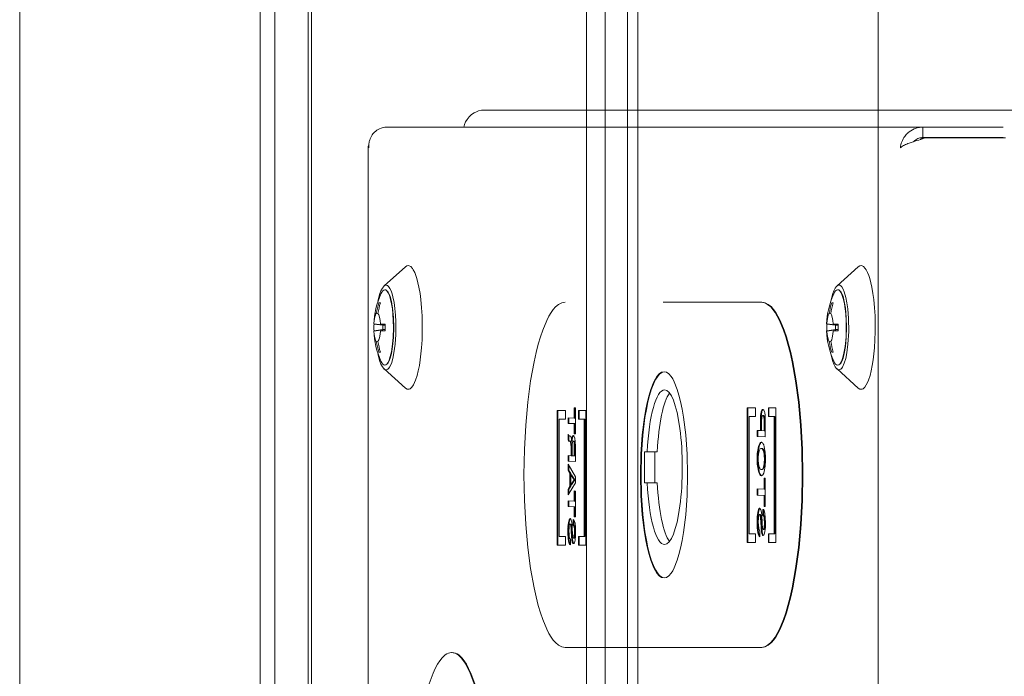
# Model space of a CAD drawing. Header units: millimetres. Extents: x -70269 to 35056, y -51814 to 48966.
# Tile 233 of 256: x -32468 to -32324, y 30550 to 30645. Entities that reach past the tile are written whole.
import ezdxf

# ---------------------------------------------------------------- set-up
doc = ezdxf.new("R2010")
doc.units = ezdxf.units.MM
doc.layers.add('00 - nowa technologia myjni_Nr_pióra__95', color=7, linetype='Continuous', lineweight=20, true_color=0x7c7c7c)
doc.layers.add('XREF', color=8, linetype='Continuous', lineweight=9)

# ---------------------------------------------------------------- blocks, each defined once
blk = doc.blocks.new('parter 2025.10.15')
at = {"layer": '00 - nowa technologia myjni_Nr_pióra__95', "color": 8, "linetype": 'Continuous', "lineweight": 5}
for p, q in [((603.532, 2583.576), (603.532, 2388.576)), ((607.532, 2583.576), (607.532, 2388.576)), ((599.282, 2542.286), (599.282, 2467.27)), ((602.782, 2542.286), (602.782, 2467.27)), ((602.997, 2542.286), (602.997, 2467.27)), ((603.482, 2542.286), (603.482, 2467.27)), ((607.807, 2542.286), (607.807, 2467.27)), ((608.132, 2542.286), (608.132, 2467.27)), ((608.282, 2542.286), (608.282, 2467.27)), ((611.782, 2542.286), (611.782, 2467.27)), ((613.931, 2519.003), (606.051, 2519.003)), ((604.624, 2518.753), (612.431, 2518.753)), ((612.431, 2518.753), (613.599, 2518.753)), ((612.431, 2518.753), (612.431, 2518.603)), ((612.371, 2518.566), (612.398, 2518.575)), ((612.398, 2518.575), (612.467, 2518.596)), ((612.398, 2518.575), (612.402, 2518.577)), ((612.402, 2518.577), (612.433, 2518.596)), ((612.431, 2518.603), (613.599, 2518.603)), ((612.433, 2518.596), (612.467, 2518.596)), ((612.467, 2518.596), (613.635, 2518.596)), ((604.357, 2518.474), (604.357, 2475.532)), ((604.589, 2516.442), (604.897, 2516.72)), ((611.182, 2516.442), (611.49, 2516.72)), ((604.643, 2516.356), (604.628, 2516.372)), ((611.236, 2516.356), (611.221, 2516.372)), ((604.533, 2516.195), (604.512, 2516.198)), ((604.522, 2516.198), (604.512, 2516.198)), ((604.534, 2516.198), (604.522, 2516.198)), ((610.077, 2516.206), (608.649, 2516.206)), ((610.086, 2516.206), (610.077, 2516.206)), ((611.126, 2516.195), (611.105, 2516.198)), ((611.115, 2516.198), (611.105, 2516.198)), ((611.127, 2516.198), (611.115, 2516.198)), ((604.5, 2516.038), (604.474, 2516.041)), ((611.093, 2516.038), (611.067, 2516.041)), ((604.605, 2515.87), (604.44, 2515.89)), ((604.568, 2515.87), (604.44, 2515.885)), ((604.605, 2515.806), (604.44, 2515.786)), ((604.568, 2515.806), (604.44, 2515.791)), ((604.605, 2515.881), (604.533, 2515.89)), ((604.605, 2515.795), (604.533, 2515.786)), ((604.568, 2515.87), (604.593, 2515.87)), ((604.568, 2515.806), (604.568, 2515.87)), ((604.593, 2515.806), (604.568, 2515.806)), ((604.605, 2515.869), (604.593, 2515.87)), ((604.593, 2515.806), (604.605, 2515.806)), ((611.198, 2515.87), (611.033, 2515.89)), ((611.198, 2515.806), (611.033, 2515.786)), ((611.161, 2515.87), (611.034, 2515.885)), ((611.161, 2515.806), (611.034, 2515.791)), ((611.199, 2515.881), (611.126, 2515.89)), ((611.199, 2515.795), (611.126, 2515.786)), ((611.161, 2515.87), (611.186, 2515.87)), ((611.161, 2515.806), (611.161, 2515.87)), ((611.186, 2515.806), (611.161, 2515.806)), ((611.198, 2515.869), (611.186, 2515.87)), ((611.186, 2515.806), (611.198, 2515.806)), ((604.5, 2515.637), (604.474, 2515.635)), ((611.093, 2515.637), (611.067, 2515.635)), ((604.533, 2515.481), (604.512, 2515.478)), ((604.512, 2515.478), (604.522, 2515.478)), ((604.522, 2515.478), (604.534, 2515.478)), ((611.126, 2515.481), (611.105, 2515.478)), ((611.105, 2515.478), (611.115, 2515.478)), ((611.115, 2515.478), (611.127, 2515.478)), ((604.589, 2515.234), (604.897, 2514.956)), ((604.643, 2515.32), (604.628, 2515.303)), ((611.182, 2515.234), (611.49, 2514.956)), ((611.236, 2515.32), (611.221, 2515.303)), ((607.373, 2514.668), (607.357, 2514.668)), ((607.357, 2514.668), (607.357, 2514.52)), ((607.366, 2514.668), (607.366, 2514.52)), ((607.373, 2514.29), (607.373, 2514.668)), ((609.995, 2514.667), (609.873, 2514.667)), ((609.873, 2514.667), (609.873, 2512.707)), ((609.883, 2514.667), (609.883, 2512.707)), ((609.995, 2514.544), (609.995, 2514.667)), ((610.102, 2514.645), (610.102, 2514.645)), ((610.292, 2514.667), (610.182, 2514.667)), ((610.182, 2514.667), (610.182, 2514.544)), ((610.191, 2514.667), (610.191, 2514.544)), ((610.292, 2512.707), (610.292, 2514.667)), ((607.23, 2514.628), (607.108, 2514.628)), ((607.108, 2514.628), (607.108, 2512.669)), ((607.117, 2514.628), (607.117, 2512.669)), ((607.138, 2512.796), (607.138, 2514.505)), ((607.138, 2514.505), (607.23, 2514.505)), ((607.23, 2514.505), (607.23, 2514.628)), ((607.357, 2514.52), (607.266, 2514.523)), ((607.266, 2514.523), (607.266, 2514.442)), ((607.276, 2514.523), (607.276, 2514.442)), ((607.366, 2514.52), (607.357, 2514.52)), ((607.527, 2514.628), (607.416, 2514.628)), ((607.416, 2514.628), (607.416, 2514.505)), ((607.416, 2514.505), (607.499, 2514.505)), ((607.426, 2514.628), (607.426, 2514.505)), ((607.509, 2514.505), (607.499, 2514.505)), ((607.499, 2514.505), (607.499, 2512.796)), ((607.509, 2514.505), (607.509, 2512.796)), ((607.527, 2512.669), (607.527, 2514.628)), ((609.904, 2512.835), (609.904, 2514.544)), ((609.904, 2514.544), (609.995, 2514.544)), ((610.102, 2514.556), (610.102, 2514.556)), ((610.112, 2514.556), (610.102, 2514.556)), ((610.112, 2514.556), (610.112, 2514.556)), ((610.182, 2514.544), (610.265, 2514.544)), ((610.274, 2514.544), (610.265, 2514.544)), ((610.265, 2514.544), (610.265, 2512.835)), ((610.274, 2514.544), (610.274, 2512.835)), ((607.276, 2514.442), (607.266, 2514.442)), ((607.266, 2514.442), (607.357, 2514.439)), ((607.276, 2514.442), (607.366, 2514.439)), ((607.366, 2514.439), (607.357, 2514.439)), ((607.357, 2514.439), (607.357, 2514.291)), ((607.366, 2514.439), (607.366, 2514.291)), ((610.066, 2514.473), (610.066, 2514.337)), ((610.076, 2514.473), (610.076, 2514.337)), ((610.083, 2514.337), (610.083, 2514.467)), ((610.131, 2514.467), (610.121, 2514.467)), ((610.121, 2514.467), (610.121, 2514.335)), ((610.131, 2514.467), (610.131, 2514.335)), ((610.138, 2514.246), (610.138, 2514.47)), ((607.266, 2514.285), (607.266, 2514.198)), ((607.276, 2514.267), (607.276, 2514.198)), ((607.344, 2514.265), (607.343, 2514.265)), ((607.366, 2514.291), (607.357, 2514.291)), ((607.357, 2514.291), (607.373, 2514.29)), ((607.366, 2514.291), (607.373, 2514.291)), ((610.066, 2514.337), (610.021, 2514.339)), ((610.021, 2514.339), (610.021, 2514.25)), ((610.031, 2514.25), (610.021, 2514.25)), ((610.021, 2514.25), (610.138, 2514.246)), ((610.031, 2514.339), (610.031, 2514.25)), ((610.031, 2514.25), (610.138, 2514.246)), ((610.076, 2514.337), (610.066, 2514.337)), ((610.121, 2514.335), (610.083, 2514.337)), ((610.131, 2514.335), (610.121, 2514.335)), ((607.276, 2514.198), (607.266, 2514.198)), ((607.31, 2514.091), (607.31, 2513.971)), ((607.319, 2514.207), (607.317, 2514.188)), ((607.327, 2514.188), (607.317, 2514.188)), ((607.317, 2514.188), (607.317, 2514.188)), ((607.32, 2514.091), (607.32, 2513.971)), ((607.324, 2513.97), (607.324, 2514.104)), ((607.328, 2514.207), (607.327, 2514.188)), ((607.341, 2514.183), (607.341, 2514.183)), ((607.35, 2514.183), (607.341, 2514.183)), ((607.35, 2514.183), (607.351, 2514.183)), ((607.367, 2514.102), (607.357, 2514.102)), ((607.357, 2514.102), (607.357, 2513.969)), ((607.367, 2514.102), (607.367, 2513.969)), ((607.373, 2513.887), (607.373, 2514.11)), ((610.08, 2514.166), (610.079, 2514.166)), ((610.089, 2514.077), (610.079, 2514.077)), ((607.31, 2513.971), (607.266, 2513.972)), ((607.266, 2513.972), (607.266, 2513.891)), ((607.276, 2513.972), (607.276, 2513.891)), ((607.32, 2513.971), (607.31, 2513.971)), ((607.357, 2513.969), (607.324, 2513.97)), ((607.367, 2513.969), (607.357, 2513.969)), ((608.381, 2514.028), (608.418, 2514.028)), ((608.381, 2513.578), (608.381, 2514.028)), ((608.564, 2514.028), (608.418, 2514.028)), ((608.528, 2513.578), (608.528, 2514.028)), ((607.276, 2513.891), (607.266, 2513.891)), ((607.266, 2513.891), (607.373, 2513.887)), ((607.373, 2513.663), (607.266, 2513.846)), ((607.266, 2513.846), (607.266, 2513.758)), ((607.276, 2513.891), (607.373, 2513.887)), ((607.276, 2513.829), (607.276, 2513.758)), ((607.276, 2513.758), (607.266, 2513.758)), ((607.266, 2513.758), (607.294, 2513.714)), ((607.276, 2513.758), (607.304, 2513.714)), ((607.304, 2513.714), (607.294, 2513.714)), ((607.294, 2513.714), (607.294, 2513.527)), ((607.304, 2513.714), (607.304, 2513.527)), ((607.318, 2513.692), (607.308, 2513.692)), ((607.308, 2513.549), (607.308, 2513.692)), ((607.308, 2513.692), (607.354, 2513.62)), ((607.318, 2513.692), (607.364, 2513.62)), ((607.373, 2513.576), (607.373, 2513.663)), ((610.09, 2513.768), (610.08, 2513.768)), ((610.08, 2513.679), (610.08, 2513.679)), ((610.138, 2513.645), (610.12, 2513.645)), ((610.12, 2513.645), (610.12, 2513.483)), ((610.13, 2513.645), (610.13, 2513.483)), ((610.138, 2513.233), (610.138, 2513.645)), ((607.266, 2513.4), (607.373, 2513.576)), ((607.294, 2513.527), (607.266, 2513.485)), ((607.304, 2513.527), (607.276, 2513.485)), ((607.304, 2513.527), (607.294, 2513.527)), ((607.354, 2513.618), (607.308, 2513.549)), ((607.318, 2513.549), (607.308, 2513.549)), ((607.364, 2513.618), (607.318, 2513.549)), ((607.364, 2513.62), (607.354, 2513.62)), ((607.354, 2513.62), (607.354, 2513.618)), ((607.364, 2513.618), (607.354, 2513.618)), ((607.364, 2513.62), (607.364, 2513.618)), ((608.418, 2513.578), (608.381, 2513.578)), ((608.564, 2513.578), (608.418, 2513.578)), ((607.276, 2513.485), (607.266, 2513.485)), ((607.266, 2513.485), (607.266, 2513.4)), ((607.276, 2513.485), (607.276, 2513.417)), ((607.373, 2513.457), (607.357, 2513.458)), ((607.357, 2513.458), (607.357, 2513.309)), ((607.366, 2513.458), (607.366, 2513.309)), ((607.373, 2513.079), (607.373, 2513.457)), ((610.12, 2513.483), (610.021, 2513.487)), ((610.021, 2513.487), (610.021, 2513.398)), ((610.031, 2513.398), (610.021, 2513.398)), ((610.021, 2513.398), (610.12, 2513.394)), ((610.031, 2513.487), (610.031, 2513.398)), ((610.031, 2513.398), (610.13, 2513.394)), ((610.13, 2513.483), (610.12, 2513.483)), ((610.13, 2513.394), (610.12, 2513.394)), ((610.12, 2513.394), (610.12, 2513.233)), ((610.13, 2513.394), (610.13, 2513.233)), ((607.357, 2513.309), (607.266, 2513.312)), ((607.266, 2513.312), (607.266, 2513.231)), ((607.276, 2513.231), (607.266, 2513.231)), ((607.266, 2513.231), (607.357, 2513.228)), ((607.276, 2513.312), (607.276, 2513.231)), ((607.276, 2513.231), (607.366, 2513.228)), ((607.366, 2513.309), (607.357, 2513.309)), ((607.366, 2513.228), (607.357, 2513.228)), ((607.357, 2513.228), (607.357, 2513.08)), ((607.366, 2513.228), (607.366, 2513.08)), ((610.13, 2513.233), (610.12, 2513.233)), ((610.12, 2513.233), (610.138, 2513.233)), ((610.13, 2513.233), (610.138, 2513.233)), ((607.366, 2513.08), (607.357, 2513.08)), ((607.357, 2513.08), (607.373, 2513.079)), ((607.366, 2513.08), (607.373, 2513.08)), ((610.063, 2513.117), (610.053, 2513.117)), ((610.087, 2513.073), (610.085, 2513.106)), ((610.09, 2513.026), (610.087, 2513.073)), ((610.104, 2513.19), (610.104, 2513.101)), ((610.113, 2513.101), (610.104, 2513.101)), ((610.113, 2513.185), (610.113, 2513.101)), ((607.305, 2512.974), (607.295, 2512.974)), ((607.326, 2512.933), (607.324, 2512.963)), ((607.328, 2512.89), (607.326, 2512.933)), ((607.341, 2513.041), (607.341, 2512.959)), ((607.351, 2512.959), (607.341, 2512.959)), ((607.351, 2513.035), (607.351, 2512.959)), ((610.072, 2513.012), (610.077, 2512.923)), ((610.081, 2513.012), (610.087, 2512.923)), ((610.092, 2512.982), (610.09, 2513.026)), ((610.094, 2512.959), (610.092, 2512.982)), ((607.23, 2512.796), (607.138, 2512.796)), ((607.23, 2512.669), (607.23, 2512.796)), ((607.312, 2512.877), (607.317, 2512.795)), ((607.326, 2512.795), (607.317, 2512.795)), ((607.322, 2512.877), (607.326, 2512.795)), ((607.331, 2512.849), (607.328, 2512.89)), ((607.332, 2512.829), (607.331, 2512.849)), ((607.499, 2512.796), (607.416, 2512.796)), ((607.416, 2512.796), (607.416, 2512.669)), ((607.426, 2512.796), (607.426, 2512.669)), ((607.509, 2512.796), (607.499, 2512.796)), ((609.995, 2512.835), (609.904, 2512.835)), ((609.995, 2512.707), (609.995, 2512.835)), ((610.06, 2512.791), (610.06, 2512.88)), ((610.087, 2512.923), (610.077, 2512.923)), ((610.119, 2512.898), (610.109, 2512.898)), ((610.265, 2512.835), (610.182, 2512.835)), ((610.182, 2512.835), (610.182, 2512.707)), ((610.191, 2512.835), (610.191, 2512.707)), ((610.274, 2512.835), (610.265, 2512.835)), ((607.108, 2512.669), (607.23, 2512.669)), ((607.301, 2512.675), (607.301, 2512.757)), ((607.356, 2512.773), (607.346, 2512.773)), ((607.416, 2512.669), (607.527, 2512.669)), ((609.873, 2512.707), (609.995, 2512.707)), ((610.182, 2512.707), (610.292, 2512.707)), ((605.581, 2511.106), (605.571, 2511.106)), ((607.222, 2511.181), (610.077, 2511.181)), ((610.086, 2511.181), (610.077, 2511.181))]:
    blk.add_line(p, q, dxfattribs=at)
for points in [[(606.051, 2519.003), (606.004, 2518.999), (605.964, 2518.99), (605.932, 2518.978), (605.897, 2518.961), (605.86, 2518.936), (605.824, 2518.902), (605.796, 2518.866), (605.775, 2518.83), (605.76, 2518.793), (605.749, 2518.753)], [(604.897, 2516.72), (604.918, 2516.734), (604.939, 2516.738)], [(604.939, 2516.738), (604.954, 2516.735), (604.976, 2516.723), (605, 2516.698), (605.012, 2516.678), (605.034, 2516.637), (605.05, 2516.595), (605.064, 2516.552), (605.081, 2516.488), (605.095, 2516.423), (605.111, 2516.333), (605.123, 2516.243), (605.134, 2516.126), (605.141, 2516.008), (605.144, 2515.775), (605.141, 2515.659), (605.133, 2515.542), (605.114, 2515.365), (605.101, 2515.285), (605.085, 2515.205), (605.068, 2515.138), (605.047, 2515.073), (605.032, 2515.036), (605.014, 2515.001), (604.992, 2514.968), (604.967, 2514.946), (604.953, 2514.94), (604.939, 2514.938)], [(611.49, 2516.72), (611.512, 2516.734), (611.532, 2516.738)], [(611.532, 2516.738), (611.548, 2516.735), (611.569, 2516.723), (611.593, 2516.698), (611.606, 2516.678), (611.627, 2516.637), (611.644, 2516.595), (611.658, 2516.552), (611.675, 2516.488), (611.689, 2516.423), (611.704, 2516.333), (611.716, 2516.243), (611.727, 2516.126), (611.735, 2516.008), (611.738, 2515.775), (611.734, 2515.659), (611.727, 2515.542), (611.707, 2515.365), (611.695, 2515.285), (611.679, 2515.205), (611.662, 2515.138), (611.641, 2515.073), (611.626, 2515.036), (611.608, 2515.001), (611.585, 2514.968), (611.56, 2514.946), (611.546, 2514.94), (611.532, 2514.938)], [(604.498, 2516.221), (604.511, 2516.28), (604.527, 2516.334), (604.542, 2516.373), (604.562, 2516.409), (604.577, 2516.43), (604.591, 2516.444)], [(604.617, 2515.221), (604.631, 2515.224), (604.644, 2515.231), (604.656, 2515.244), (604.668, 2515.262), (604.693, 2515.315), (604.714, 2515.387), (604.731, 2515.469), (604.748, 2515.595), (604.757, 2515.737), (604.757, 2515.925), (604.753, 2516.018), (604.744, 2516.114), (604.732, 2516.202), (604.716, 2516.282), (604.704, 2516.326), (604.689, 2516.369), (604.673, 2516.406), (604.653, 2516.435), (604.636, 2516.45), (604.617, 2516.455)], [(604.628, 2516.373), (604.648, 2516.343), (604.666, 2516.301), (604.683, 2516.245), (604.696, 2516.181), (604.708, 2516.109), (604.716, 2516.031), (604.722, 2515.936), (604.724, 2515.838)], [(611.091, 2516.221), (611.104, 2516.28), (611.12, 2516.334), (611.136, 2516.373), (611.155, 2516.409), (611.171, 2516.43), (611.184, 2516.444)], [(611.211, 2515.221), (611.224, 2515.224), (611.237, 2515.231), (611.25, 2515.244), (611.262, 2515.262), (611.286, 2515.316), (611.308, 2515.387), (611.324, 2515.47), (611.341, 2515.595), (611.352, 2515.781), (611.349, 2515.967), (611.338, 2516.111), (611.326, 2516.198), (611.311, 2516.274), (611.287, 2516.358), (611.272, 2516.394), (611.252, 2516.429), (611.235, 2516.445), (611.223, 2516.453), (611.211, 2516.455)], [(611.221, 2516.373), (611.241, 2516.343), (611.259, 2516.301), (611.276, 2516.245), (611.29, 2516.181), (611.301, 2516.109), (611.309, 2516.031), (611.315, 2515.936), (611.317, 2515.838)], [(604.642, 2515.319), (604.647, 2515.325), (604.657, 2515.341), (604.676, 2515.389), (604.694, 2515.458), (604.711, 2515.559), (604.723, 2515.693), (604.728, 2515.838), (604.723, 2515.983), (604.711, 2516.117), (604.694, 2516.218), (604.676, 2516.287), (604.657, 2516.334), (604.647, 2516.351), (604.642, 2516.357)], [(611.235, 2515.319), (611.24, 2515.325), (611.25, 2515.341), (611.269, 2515.389), (611.287, 2515.458), (611.304, 2515.559), (611.317, 2515.693), (611.321, 2515.838), (611.317, 2515.983), (611.304, 2516.117), (611.287, 2516.218), (611.269, 2516.287), (611.25, 2516.334), (611.24, 2516.351), (611.235, 2516.357)], [(607.222, 2516.206), (607.175, 2516.198), (607.128, 2516.174), (607.083, 2516.137), (607.05, 2516.099), (607.019, 2516.055), (606.986, 2516.001), (606.955, 2515.94), (606.897, 2515.799), (606.864, 2515.701), (606.832, 2515.595), (606.8, 2515.472), (606.771, 2515.339), (606.72, 2515.059), (606.679, 2514.75), (606.649, 2514.417), (606.63, 2514.063), (606.624, 2513.693)], [(610.675, 2513.693), (610.669, 2514.063), (610.65, 2514.417), (610.619, 2514.75), (610.578, 2515.059), (610.528, 2515.339), (610.498, 2515.472), (610.467, 2515.595), (610.435, 2515.701), (610.402, 2515.799), (610.344, 2515.94), (610.312, 2516.001), (610.28, 2516.055), (610.248, 2516.099), (610.216, 2516.137), (610.171, 2516.174), (610.124, 2516.198), (610.077, 2516.206)], [(610.685, 2513.693), (610.678, 2514.063), (610.659, 2514.417), (610.629, 2514.75), (610.588, 2515.059), (610.538, 2515.339), (610.508, 2515.472), (610.477, 2515.595), (610.445, 2515.701), (610.412, 2515.799), (610.353, 2515.94), (610.322, 2516.001), (610.29, 2516.055), (610.258, 2516.099), (610.226, 2516.137), (610.18, 2516.174), (610.134, 2516.198), (610.086, 2516.206)], [(604.474, 2516.041), (604.469, 2516.034), (604.461, 2516.016), (604.453, 2515.991), (604.444, 2515.938), (604.44, 2515.89)], [(604.533, 2515.89), (604.528, 2515.94), (604.52, 2515.988), (604.509, 2516.023), (604.498, 2516.041)], [(611.067, 2516.041), (611.062, 2516.034), (611.054, 2516.016), (611.047, 2515.991), (611.037, 2515.938), (611.033, 2515.89)], [(611.126, 2515.89), (611.121, 2515.94), (611.113, 2515.988), (611.102, 2516.023), (611.091, 2516.041)], [(604.724, 2515.838), (604.72, 2515.694), (604.706, 2515.556), (604.694, 2515.481), (604.678, 2515.415), (604.661, 2515.363), (604.642, 2515.323), (604.628, 2515.303)], [(611.317, 2515.838), (611.313, 2515.697), (611.3, 2515.561), (611.278, 2515.439), (611.263, 2515.385), (611.246, 2515.341), (611.233, 2515.32), (611.221, 2515.303)], [(604.44, 2515.786), (604.444, 2515.736), (604.453, 2515.688), (604.463, 2515.653), (604.474, 2515.635)], [(604.498, 2515.635), (604.503, 2515.642), (604.512, 2515.66), (604.519, 2515.685), (604.528, 2515.738), (604.533, 2515.786)], [(611.033, 2515.786), (611.038, 2515.736), (611.046, 2515.688), (611.057, 2515.653), (611.067, 2515.635)], [(611.091, 2515.635), (611.096, 2515.642), (611.105, 2515.66), (611.112, 2515.685), (611.122, 2515.738), (611.126, 2515.786)], [(604.591, 2515.232), (604.577, 2515.246), (604.562, 2515.266), (604.542, 2515.303), (604.527, 2515.342), (604.511, 2515.395), (604.498, 2515.455)], [(611.184, 2515.232), (611.171, 2515.246), (611.156, 2515.266), (611.136, 2515.303), (611.12, 2515.342), (611.104, 2515.395), (611.091, 2515.455)], [(604.628, 2515.303), (604.613, 2515.292), (604.598, 2515.288)], [(608.663, 2515.193), (608.627, 2515.185), (608.593, 2515.162), (608.56, 2515.125), (608.537, 2515.089), (608.514, 2515.045), (608.47, 2514.937), (608.445, 2514.853), (608.421, 2514.759), (608.398, 2514.65), (608.378, 2514.531), (608.346, 2514.277), (608.326, 2513.995), (608.319, 2513.693)], [(608.667, 2515.192), (608.632, 2515.183), (608.599, 2515.158), (608.566, 2515.12), (608.543, 2515.083), (608.52, 2515.038), (608.478, 2514.929), (608.453, 2514.846), (608.429, 2514.754), (608.407, 2514.644), (608.386, 2514.525), (608.355, 2514.272), (608.336, 2513.992), (608.329, 2513.693)], [(609.006, 2513.693), (608.999, 2513.995), (608.979, 2514.277), (608.947, 2514.531), (608.927, 2514.65), (608.904, 2514.759), (608.88, 2514.853), (608.855, 2514.937), (608.811, 2515.045), (608.789, 2515.089), (608.765, 2515.125), (608.732, 2515.162), (608.698, 2515.185), (608.663, 2515.193)], [(604.939, 2514.938), (604.922, 2514.941), (604.897, 2514.956)], [(611.532, 2514.938), (611.515, 2514.941), (611.49, 2514.956)], [(610.114, 2514.638), (610.106, 2514.644), (610.102, 2514.645)], [(610.09, 2514.639), (610.086, 2514.633), (610.079, 2514.614)], [(610.083, 2514.467), (610.087, 2514.527), (610.093, 2514.548), (610.096, 2514.553), (610.098, 2514.555), (610.102, 2514.556)], [(610.1, 2514.639), (610.096, 2514.633), (610.088, 2514.614)], [(610.112, 2514.549), (610.117, 2514.529), (610.121, 2514.501), (610.121, 2514.467)], [(610.125, 2514.612), (610.118, 2514.632), (610.114, 2514.638)], [(610.121, 2514.549), (610.127, 2514.529), (610.13, 2514.501), (610.131, 2514.467)], [(607.315, 2514.211), (607.311, 2514.234), (607.304, 2514.251), (607.3, 2514.256), (607.294, 2514.258)], [(607.331, 2514.255), (607.323, 2514.233), (607.319, 2514.207)], [(607.341, 2514.255), (607.333, 2514.233), (607.328, 2514.207)], [(607.365, 2514.225), (607.357, 2514.252), (607.352, 2514.26), (607.347, 2514.264), (607.344, 2514.265)], [(607.373, 2514.11), (607.371, 2514.177), (607.365, 2514.225)], [(607.266, 2514.198), (607.271, 2514.188), (607.274, 2514.186)], [(607.276, 2514.198), (607.281, 2514.188), (607.283, 2514.186)], [(607.281, 2514.184), (607.29, 2514.182), (607.299, 2514.174), (607.303, 2514.165), (607.308, 2514.137), (607.31, 2514.091)], [(607.291, 2514.184), (607.3, 2514.182), (607.309, 2514.174), (607.313, 2514.165), (607.318, 2514.137), (607.32, 2514.091)], [(607.341, 2514.183), (607.344, 2514.182), (607.346, 2514.181), (607.349, 2514.176), (607.354, 2514.158), (607.357, 2514.102)], [(607.351, 2514.183), (607.354, 2514.182), (607.356, 2514.181), (607.359, 2514.176), (607.364, 2514.158), (607.367, 2514.102)], [(610.056, 2514.151), (610.046, 2514.13), (610.037, 2514.103), (610.023, 2514.027)], [(610.066, 2514.151), (610.055, 2514.13), (610.046, 2514.103), (610.033, 2514.027)], [(610.103, 2514.149), (610.096, 2514.158), (610.088, 2514.165), (610.08, 2514.166)], [(610.136, 2514.023), (610.123, 2514.101), (610.114, 2514.128), (610.103, 2514.149)], [(610.039, 2513.994), (610.049, 2514.042), (610.063, 2514.069)], [(610.096, 2514.068), (610.11, 2514.04), (610.12, 2513.992)], [(610.106, 2514.068), (610.12, 2514.04), (610.13, 2513.992)], [(610.023, 2513.822), (610.037, 2513.745), (610.046, 2513.717), (610.056, 2513.696)], [(610.033, 2513.822), (610.046, 2513.745), (610.055, 2513.717), (610.066, 2513.696)], [(610.063, 2513.778), (610.049, 2513.805), (610.039, 2513.854)], [(610.12, 2513.851), (610.11, 2513.803), (610.096, 2513.776)], [(610.103, 2513.695), (610.114, 2513.715), (610.123, 2513.742), (610.136, 2513.819)], [(610.13, 2513.851), (610.12, 2513.803), (610.106, 2513.776)], [(606.624, 2513.693), (606.63, 2513.323), (606.649, 2512.97), (606.679, 2512.636), (606.72, 2512.328), (606.771, 2512.047), (606.8, 2511.915), (606.832, 2511.792), (606.864, 2511.685), (606.897, 2511.587), (606.955, 2511.446), (606.986, 2511.385), (607.019, 2511.331), (607.05, 2511.287), (607.083, 2511.25), (607.128, 2511.212), (607.175, 2511.189), (607.222, 2511.181)], [(608.319, 2513.693), (608.326, 2513.39), (608.346, 2513.109), (608.378, 2512.854), (608.398, 2512.736), (608.421, 2512.627), (608.445, 2512.533), (608.47, 2512.449), (608.514, 2512.341), (608.537, 2512.297), (608.56, 2512.26), (608.593, 2512.223), (608.627, 2512.2), (608.663, 2512.193)], [(608.329, 2513.693), (608.336, 2513.393), (608.355, 2513.114), (608.386, 2512.861), (608.407, 2512.742), (608.429, 2512.632), (608.453, 2512.539), (608.478, 2512.456), (608.52, 2512.348), (608.543, 2512.303), (608.566, 2512.266), (608.599, 2512.227), (608.632, 2512.203), (608.667, 2512.193)], [(608.663, 2512.193), (608.698, 2512.2), (608.732, 2512.223), (608.765, 2512.26), (608.789, 2512.297), (608.811, 2512.341), (608.855, 2512.449), (608.88, 2512.533), (608.904, 2512.627), (608.927, 2512.736), (608.947, 2512.854), (608.979, 2513.109), (608.999, 2513.39), (609.006, 2513.693)], [(610.077, 2511.181), (610.124, 2511.189), (610.171, 2511.212), (610.216, 2511.25), (610.248, 2511.287), (610.28, 2511.331), (610.312, 2511.385), (610.344, 2511.446), (610.402, 2511.587), (610.435, 2511.685), (610.467, 2511.792), (610.498, 2511.915), (610.528, 2512.047), (610.578, 2512.328), (610.619, 2512.636), (610.65, 2512.97), (610.669, 2513.323), (610.675, 2513.693)], [(610.08, 2513.679), (610.088, 2513.681), (610.096, 2513.686), (610.103, 2513.695)], [(610.086, 2511.181), (610.134, 2511.189), (610.18, 2511.212), (610.226, 2511.25), (610.258, 2511.287), (610.29, 2511.331), (610.322, 2511.385), (610.353, 2511.446), (610.412, 2511.587), (610.445, 2511.685), (610.477, 2511.792), (610.508, 2511.915), (610.538, 2512.047), (610.588, 2512.328), (610.629, 2512.636), (610.659, 2512.97), (610.678, 2513.323), (610.685, 2513.693)], [(610.038, 2513.189), (610.027, 2513.144), (610.021, 2513.079)], [(610.048, 2513.189), (610.037, 2513.144), (610.03, 2513.079)], [(610.035, 2513.01), (610.037, 2513.06), (610.041, 2513.093), (610.046, 2513.112), (610.049, 2513.115), (610.051, 2513.117), (610.053, 2513.117)], [(610.053, 2513.117), (610.057, 2513.115), (610.059, 2513.113), (610.063, 2513.104)], [(610.085, 2513.106), (610.08, 2513.15), (610.073, 2513.181), (610.064, 2513.2), (610.058, 2513.206), (610.055, 2513.206)], [(610.063, 2513.117), (610.067, 2513.115), (610.069, 2513.113), (610.072, 2513.104)], [(610.104, 2513.101), (610.11, 2513.096), (610.114, 2513.089), (610.119, 2513.067)], [(610.113, 2513.101), (610.12, 2513.096), (610.124, 2513.089), (610.129, 2513.067)], [(610.141, 2512.994), (610.138, 2513.069), (610.131, 2513.131), (610.12, 2513.174)], [(607.281, 2513.04), (607.271, 2512.998), (607.265, 2512.939)], [(607.291, 2513.04), (607.281, 2512.998), (607.275, 2512.939)], [(607.279, 2512.876), (607.28, 2512.921), (607.284, 2512.952), (607.289, 2512.969), (607.291, 2512.972), (607.293, 2512.973), (607.295, 2512.974)], [(607.324, 2512.963), (607.32, 2513.003), (607.313, 2513.032), (607.305, 2513.049), (607.3, 2513.054), (607.297, 2513.055)], [(607.341, 2512.959), (607.347, 2512.954), (607.351, 2512.948), (607.356, 2512.928)], [(607.351, 2512.959), (607.357, 2512.954), (607.361, 2512.948), (607.365, 2512.928)], [(607.375, 2512.861), (607.373, 2512.929), (607.367, 2512.987), (607.356, 2513.026)], [(610.06, 2512.88), (610.056, 2512.882), (610.053, 2512.884), (610.049, 2512.891), (610.041, 2512.919), (610.037, 2512.96), (610.035, 2513.01)], [(610.124, 2512.991), (610.121, 2512.929), (610.116, 2512.907)], [(610.122, 2512.824), (610.132, 2512.866), (610.139, 2512.926)], [(610.134, 2512.991), (610.131, 2512.929), (610.126, 2512.907)], [(607.301, 2512.757), (607.297, 2512.758), (607.295, 2512.76), (607.291, 2512.766), (607.284, 2512.792), (607.28, 2512.829), (607.279, 2512.876)], [(607.317, 2512.795), (607.321, 2512.745), (607.328, 2512.713), (607.335, 2512.696), (607.341, 2512.692), (607.344, 2512.691)], [(607.326, 2512.795), (607.331, 2512.745), (607.338, 2512.713), (607.345, 2512.696), (607.349, 2512.693)], [(607.346, 2512.773), (607.345, 2512.773), (607.343, 2512.775), (607.341, 2512.778), (607.337, 2512.788)], [(607.36, 2512.858), (607.357, 2512.801), (607.353, 2512.781)], [(607.358, 2512.705), (607.368, 2512.744), (607.373, 2512.799)], [(607.37, 2512.858), (607.367, 2512.801), (607.362, 2512.781)], [(610.041, 2512.81), (610.049, 2512.797), (610.053, 2512.794), (610.06, 2512.791)], [(610.077, 2512.923), (610.082, 2512.868), (610.089, 2512.833), (610.097, 2512.814), (610.103, 2512.81), (610.106, 2512.809)], [(610.087, 2512.923), (610.092, 2512.868), (610.099, 2512.833), (610.107, 2512.814), (610.112, 2512.81)], [(610.109, 2512.898), (610.108, 2512.898), (610.105, 2512.9), (610.103, 2512.903), (610.099, 2512.915)], [(610.116, 2512.907), (610.113, 2512.901), (610.112, 2512.899), (610.109, 2512.898)], [(610.126, 2512.907), (610.123, 2512.901), (610.121, 2512.899), (610.119, 2512.898)], [(607.284, 2512.692), (607.291, 2512.681), (607.295, 2512.677), (607.301, 2512.675)], [(607.353, 2512.781), (607.35, 2512.775), (607.349, 2512.774), (607.346, 2512.773)], [(607.362, 2512.781), (607.36, 2512.775), (607.358, 2512.774), (607.356, 2512.773)], [(605.571, 2511.106), (605.547, 2511.104), (605.523, 2511.097), (605.5, 2511.086), (605.476, 2511.071), (605.431, 2511.028), (605.397, 2510.986), (605.365, 2510.935), (605.333, 2510.875), (605.302, 2510.807), (605.243, 2510.649), (605.209, 2510.538), (605.177, 2510.418), (605.146, 2510.28), (605.116, 2510.131), (605.065, 2509.816), (605.024, 2509.469), (604.994, 2509.094), (604.974, 2508.697), (604.968, 2508.281)], [(606.174, 2508.281), (606.167, 2508.697), (606.148, 2509.095), (606.118, 2509.469), (606.076, 2509.816), (606.025, 2510.131), (605.996, 2510.28), (605.964, 2510.418), (605.932, 2510.538), (605.898, 2510.649), (605.84, 2510.807), (605.809, 2510.875), (605.777, 2510.935), (605.744, 2510.986), (605.711, 2511.028), (605.665, 2511.071), (605.642, 2511.086), (605.619, 2511.097), (605.595, 2511.104), (605.571, 2511.106)], [(606.183, 2508.281), (606.177, 2508.697), (606.158, 2509.095), (606.127, 2509.469), (606.086, 2509.816), (606.035, 2510.131), (606.006, 2510.28), (605.974, 2510.418), (605.942, 2510.538), (605.908, 2510.649), (605.849, 2510.807), (605.818, 2510.875), (605.786, 2510.935), (605.754, 2510.986), (605.721, 2511.028), (605.675, 2511.071), (605.652, 2511.086), (605.628, 2511.097), (605.605, 2511.104), (605.581, 2511.106)]]:
    blk.add_lwpolyline(points, dxfattribs=at)
for centre, radius, start, end in [((604.638, 2518.486), 0.272, 133.8591, 149.5071), ((604.628, 2518.496), 0.258, 114.4344, 133.8764), ((604.624, 2518.506), 0.247, 90.0477, 114.4138), ((612.431, 2518.427), 0.326, 132.4749, 143.6908), ((612.431, 2518.426), 0.327, 112.323, 132.4751), ((612.431, 2518.426), 0.327, 101.5363, 112.3297), ((612.431, 2518.427), 0.326, 90.0001, 101.535), ((604.668, 2518.474), 0.305, 169.4392, 184.0304), ((604.657, 2518.476), 0.293, 159.0023, 169.4178), ((604.649, 2518.48), 0.284, 149.4625, 159.0002), ((612.425, 2518.43), 0.32, 143.5792, 175.8624), ((612.635, 2517.423), 1.17, 108.5502, 111.9278), ((613.391, 2515.159), 3.557, 106.6708, 108.5061), ((612.428, 2518.422), 0.179, 129.2996, 137.9597), ((612.43, 2518.419), 0.183, 108.405, 129.2632), ((612.431, 2518.418), 0.185, 89.9932, 108.4221), ((604.391, 2518.472), 0.0349, 140.2669, 177.7504), ((604.391, 2518.476), 0.035, 182.2603, 219.7841), ((612.188, 2518.385), 0.106, 120.6401, 140.2852), ((612.29, 2518.229), 0.293, 115.4801, 122.1919), ((612.413, 2517.976), 0.574, 112.0226, 115.6978), ((605.637, 2515.838), 1.201, 155.9359, 177.5924), ((612.23, 2515.838), 1.201, 155.9359, 177.5924), ((605.661, 2515.838), 1.204, 162.5966, 170.2822), ((605.747, 2515.839), 1.265, 163.5308, 170.8251), ((612.254, 2515.838), 1.204, 162.5963, 170.2826), ((612.34, 2515.839), 1.265, 163.5308, 170.8251), ((604.44, 2515.887), 0.00282, 95.1563, 157.172), ((604.442, 2515.89), 0.0048, 203.0182, 255.5478), ((605.627, 2515.838), 1.187, 177.7102, 182.2898), ((604.318, 2511.967), 3.928, 85.8094, 86.8723), ((605.862, 2515.838), 1.258, 177.8387, 182.1609), ((611.033, 2515.887), 0.00282, 95.1562, 157.1765), ((611.035, 2515.89), 0.0048, 203.0093, 255.5475), ((612.22, 2515.838), 1.187, 177.7106, 182.2898), ((610.912, 2511.967), 3.928, 85.8094, 86.8723), ((612.455, 2515.838), 1.258, 177.8387, 182.1609), ((604.442, 2515.786), 0.00479, 104.4512, 156.9898), ((604.44, 2515.789), 0.00282, 202.8273, 264.8463), ((605.637, 2515.838), 1.201, 182.4076, 204.0638), ((604.318, 2519.708), 3.928, 273.1276, 274.1906), ((611.035, 2515.786), 0.0048, 104.4511, 156.9851), ((611.033, 2515.789), 0.00282, 202.8349, 264.845), ((612.23, 2515.838), 1.201, 182.4076, 204.0638), ((610.912, 2519.708), 3.928, 273.1276, 274.1906), ((605.662, 2515.838), 1.205, 189.7178, 197.3989), ((605.746, 2515.836), 1.264, 189.1751, 196.4732), ((612.255, 2515.838), 1.205, 189.7175, 197.3992), ((612.34, 2515.836), 1.264, 189.1751, 196.4732), ((610.104, 2514.628), 0.0171, 97.5061, 142.4504), ((610.968, 2514.483), 0.902, 174.9919, 180.608), ((610.382, 2514.536), 0.313, 165.7082, 175.4448), ((610.978, 2514.483), 0.902, 174.9919, 180.608), ((610.392, 2514.536), 0.313, 165.7082, 175.4448), ((610.119, 2514.622), 0.0251, 118.7664, 137.8322), ((610.1, 2514.544), 0.0117, 20.2616, 81.8917), ((610.11, 2514.544), 0.0117, 20.2616, 81.8917), ((609.807, 2514.532), 0.329, 4.7176, 14.1075), ((609.249, 2514.48), 0.889, 359.373, 5.0845), ((607.295, 2514.286), 0.0275, 228.7843, 267.8658), ((607.358, 2514.248), 0.0187, 121.6325, 155.5601), ((607.283, 2514.207), 0.0227, 246.1424, 267.1848), ((607.292, 2514.207), 0.0227, 246.1424, 267.1848), ((606.991, 2514.178), 0.326, 1.8179, 5.799), ((610.081, 2514.056), 0.022, 94.4447, 142.3823), ((610.995, 2513.931), 0.977, 174.3516, 180.3522), ((611.005, 2513.931), 0.977, 174.3516, 180.3522), ((610.605, 2513.93), 0.57, 173.483, 180.5474), ((609.549, 2513.927), 0.575, 359.4651, 6.4866), ((609.558, 2513.927), 0.575, 359.4651, 6.4866), ((609.172, 2513.927), 0.968, 359.6505, 5.7227), ((611.005, 2513.919), 0.986, 179.6609, 185.6222), ((611.015, 2513.919), 0.986, 179.6609, 185.6222), ((610.611, 2513.919), 0.576, 179.47, 186.4826), ((609.555, 2513.916), 0.569, 353.4786, 0.5532), ((609.565, 2513.916), 0.569, 353.4786, 0.5532), ((609.181, 2513.915), 0.959, 354.2516, 0.3624), ((610.079, 2513.79), 0.022, 274.4095, 322.3593), ((610.088, 2513.79), 0.022, 274.4095, 322.3593), ((611.333, 2513.006), 1.314, 176.8106, 180.0402), ((611.343, 2513.006), 1.314, 176.8106, 180.0402), ((609.874, 2513.06), 0.194, 4.4002, 13.1039), ((607.716, 2512.883), 2.359, 3.1303, 4.6704), ((609.884, 2513.06), 0.194, 4.4002, 13.1039), ((607.726, 2512.883), 2.359, 3.1303, 4.6704), ((608.468, 2512.872), 1.204, 176.8113, 180.0398), ((608.477, 2512.872), 1.204, 176.8113, 180.0398), ((607.319, 2513.031), 0.0288, 128.5651, 162.8363), ((607.131, 2512.921), 0.178, 4.402, 13.0932), ((605.153, 2512.758), 2.162, 3.1326, 4.6712), ((607.141, 2512.921), 0.178, 4.402, 13.0932), ((605.162, 2512.758), 2.162, 3.1326, 4.6712), ((606.884, 2512.865), 0.476, 359.1242, 7.5845), ((606.894, 2512.865), 0.476, 359.1242, 7.5845), ((611.313, 2513.002), 1.294, 179.879, 183.5135), ((611.323, 2513.002), 1.294, 179.879, 183.5135), ((610.427, 2512.976), 0.334, 182.9367, 190.554), ((609.605, 2512.999), 0.519, 359.1216, 7.585), ((609.615, 2512.999), 0.519, 359.1216, 7.585), ((609.033, 2512.993), 1.108, 356.5231, 0.0218), ((608.449, 2512.868), 1.186, 179.8783, 183.5127), ((608.459, 2512.868), 1.186, 179.8783, 183.5127), ((607.638, 2512.844), 0.306, 182.9414, 190.5515), ((606.36, 2512.86), 1.015, 356.5253, 0.0249), ((610.092, 2512.827), 0.044, 202.4957, 223.9322), ((607.333, 2512.709), 0.0427, 202.9416, 221.4842)]:
    blk.add_arc(centre, radius, start, end, dxfattribs=at)
for centre, major_axis, ratio, start_param, end_param in [((604.598, 2515.839), (0, 0.548), 0.229344, 6.283167, 6.75775), ((604.6, 2515.121), (0.017, 1.334), 0.151146, 0.000962, 0.133514), ((604.598, 2515.838), (0, 0.55), 0.229092, 6.046219, 6.283188), ((611.191, 2515.839), (0, 0.548), 0.229344, 6.283167, 6.75775), ((611.194, 2515.122), (0.017, 1.333), 0.151167, 0.000962, 0.133533), ((611.191, 2515.838), (0, 0.55), 0.229092, 6.046219, 6.283188), ((604.598, 2515.836), (0, 0.548), 0.229369, 2.666987, 3.141589), ((604.601, 2516.475), (-0.017, 1.254), 0.155871, 3.003066, 3.14051), ((611.191, 2515.836), (0, 0.548), 0.229369, 2.666987, 3.141589), ((611.194, 2516.474), (-0.017, 1.253), 0.155909, 3.003031, 3.140509), ((611.191, 2515.837), (0, 0.549), 0.229241, 3.141575, 3.378112), ((608.671, 2513.803), (0, -1.125), 0.229047, 3.141637, 4.511031), ((608.817, 2513.803), (0, -1.125), 0.229047, 3.428674, 4.511031), ((608.671, 2513.803), (0, -1.125), 0.229047, 6.283138, 9.424822), ((610.525, 2519.225), (3.246, 4.962), 0.064689, 3.081813, 3.133873), ((607.503, 2513.593), (-0.162, 0.671), 0.122121, 6.253739, 6.420837), ((607.543, 2513.15), (-0.203, 1.033), 0.078294, 6.267756, 6.661767), ((610.11, 2513.691), (-0.032, 0.475), 0.196088, 6.270111, 6.53), ((610.119, 2513.689), (-0.032, 0.478), 0.195628, 0.039668, 0.246188), ((610.078, 2513.893), (0.001, 0.184), 0.289573, 5.962357, 6.284699), ((610.088, 2513.893), (0.001, 0.184), 0.289573, 5.962357, 6.284699), ((610.109, 2514.149), (0.03, 0.47), 0.198325, 2.880023, 3.147485), ((610.081, 2513.953), (0.001, 0.185), 0.289263, 2.822473, 3.143747), ((610.119, 2514.151), (0.03, 0.472), 0.197998, 2.880492, 3.101032), ((608.671, 2513.803), (0, -1.125), 0.229047, 4.913744, 6.283141), ((608.817, 2513.803), (0, -1.125), 0.229047, 4.913747, 5.996108), ((610.474, 2510.442), (-0.421, 2.764), 0.060523, 6.271578, 6.384557), ((610.477, 2510.487), (-0.414, 2.72), 0.061015, 0.02245, 0.102204), ((609.83, 2511.143), (0.274, 2.047), 0.070977, 6.166684, 6.290389), ((607.673, 2510.566), (-0.378, 2.489), 0.061002, 6.271433, 6.38542), ((606.261, 2509.083), (1.035, 3.891), 0.037755, 6.213391, 6.291954), ((606.271, 2509.083), (1.035, 3.891), 0.037755, 6.213391, 6.291954), ((607.13, 2511.452), (0.212, 1.589), 0.077136, 6.156602, 6.290986), ((607.994, 2515.952), (0.688, 3.282), 0.074474, 2.879259, 3.041053), ((608.004, 2515.952), (0.688, 3.282), 0.074474, 2.879259, 3.041053), ((610.822, 2516.4), (0.757, 3.614), 0.074067, 2.880427, 3.041592), ((610.832, 2516.4), (0.757, 3.614), 0.074067, 2.880427, 3.041592), ((609.815, 2514.957), (-0.293, 2.148), 0.064849, 3.130204, 3.252952), ((607.119, 2514.354), (-0.226, 1.663), 0.070552, 3.129263, 3.262803)]:
    blk.add_ellipse(centre, major_axis=major_axis, ratio=ratio, start_param=start_param, end_param=end_param, dxfattribs=at)

msp = doc.modelspace()

# ---------------------------------------------------------------- block references
at = {"layer": 'XREF', "xscale": 10, "yscale": 10, "zscale": 10}
msp.add_blockref('parter 2025.10.15', (-38460.61, 5442.28), dxfattribs=at)

doc.saveas('drawing.dxf')
